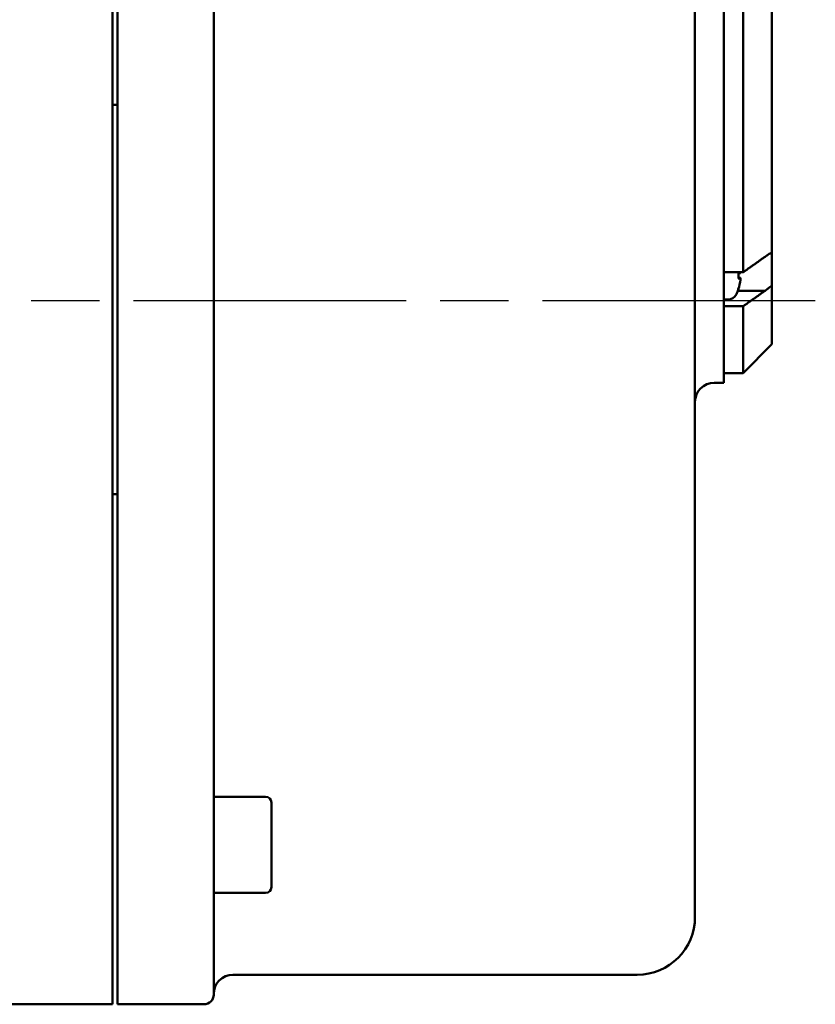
# Model space of a CAD drawing. Header units: millimetres. Extents: x -5840 to 12227, y -347 to 1782.
# Tile 26 of 31: x 1708 to 1791, y 973 to 1075. Entities that reach past the tile are written whole.
import ezdxf

# ---------------------------------------------------------------- set-up
doc = ezdxf.new("R2010")
doc.units = ezdxf.units.MM
doc.header["$LTSCALE"] = 5
doc.linetypes.add('CHAIN', pattern=[0.7087, 0.4724, -0.0591, 0.1181, -0.0591])
doc.layers.add('Видимый контур (ГОСТ)', color=7, linetype='Continuous', lineweight=50)
doc.layers.add('Осевая линия (ГОСТ)', color=7, linetype='Continuous', lineweight=25)

msp = doc.modelspace()

# ---------------------------------------------------------------- linework, layer by layer
at = {"layer": 'Видимый контур (ГОСТ)'}
for p, q in [((1778.152, 1110.055), (1778.152, 982.055)), ((1717.652, 988.427), (1717.652, 1103.682)), ((1718.152, 988.427), (1718.152, 1103.682)), ((1728.152, 1103.379), (1728.152, 988.73)), ((1781.152, 1037.555), (1781.152, 1098.522)), ((1783.152, 1049.032), (1783.152, 1087.046)), ((1786.152, 1084.973), (1786.152, 1051.105)), ((1717.652, 1066.425), (1718.152, 1066.425)), ((1786.152, 1051.105), (1786.152, 1047.676)), ((1781.152, 1049.032), (1783.152, 1049.032)), ((1782.659, 1048.373), (1782.659, 1049.025)), ((1782.874, 1048.957), (1782.659, 1048.938)), ((1782.874, 1048.44), (1782.659, 1048.459)), ((1786.152, 1047.676), (1786.152, 1041.555)), ((1782.608, 1047.118), (1785.433, 1047.118)), ((1782.659, 1047.283), (1782.659, 1047.297)), ((1781.552, 1046.199), (1781.152, 1046.199)), ((1781.152, 1045.499), (1783.152, 1045.499)), ((1783.152, 1038.555), (1783.152, 1045.499)), ((1786.152, 1041.555), (1783.152, 1038.555)), ((1781.152, 1038.555), (1783.152, 1038.555)), ((1780.152, 1037.555), (1781.152, 1037.555)), ((1717.652, 1025.969), (1718.152, 1025.969)), ((1733.552, 994.545), (1728.152, 994.545)), ((1734.152, 993.945), (1734.152, 985.145)), ((1717.652, 988.427), (1717.652, 981.931)), ((1718.152, 981.931), (1718.152, 988.427)), ((1728.152, 988.73), (1728.152, 982.884)), ((1733.552, 984.545), (1728.152, 984.545)), ((1728.152, 982.884), (1728.152, 973.981)), ((1717.652, 972.981), (1717.652, 981.931)), ((1718.152, 972.981), (1718.152, 981.931)), ((1730.152, 976.055), (1772.152, 976.055)), ((1696.652, 972.981), (1717.652, 972.981)), ((1718.152, 972.981), (1727.152, 972.981))]:
    msp.add_line(p, q, dxfattribs=at)
for centre, radius, start, end in [((1781.552, 1047.199), 1, 270.01, 333.73923), ((1778.512, 1048.699), 4.39, 333.73923, 340.54359), ((1782.519, 1047.283), 0.14, 340.54359, 0), ((1780.152, 1035.555), 2, 90, 180), ((1733.552, 993.945), 0.6, 0, 90), ((1733.552, 985.145), 0.6, 270, 0), ((1772.152, 982.055), 6, 270, 0), ((1730.152, 974.055), 2, 90, 180), ((1727.152, 973.981), 1, 270, 0)]:
    msp.add_arc(centre, radius, start, end, dxfattribs=at)
for centre, major_axis, ratio, start_param, end_param in [((1778.526, 1048.537), (4.37, 0.384), 0.0903208, 0.096395, 0.3285973), ((1778.526, 1048.86), (4.37, -0.384), 0.0903208, 5.954588, 6.1867903), ((1778.526, 1048.684), (-3.157, -3.046), 0.9920917, 2.0414611, 2.2736634)]:
    msp.add_ellipse(centre, major_axis=major_axis, ratio=ratio, start_param=start_param, end_param=end_param, dxfattribs=at)
for points, weights in [([(1783.152, 1049.032), (1784.339, 1049.874), (1785.433, 1050.651)], [1.0017747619, 1.00219865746, 1.00098680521]), ([(1785.433, 1047.118), (1784.339, 1046.341), (1783.152, 1045.499)], [1.00098680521, 1.00219865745, 1.00177476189])]:
    msp.add_rational_spline(points, weights, degree=2, dxfattribs=at)
for points, knots in [([(1786.152, 1051.105), (1786.022, 1051.037), (1785.893, 1050.962), (1785.768, 1050.882), (1785.659, 1050.813), (1785.547, 1050.735), (1785.433, 1050.651)], [-0.052857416, -0.052857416, -0.052857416, -0.052857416, 0, 0, 0, 0.046304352, 0.046304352, 0.046304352, 0.046304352]), ([(1782.88, 1049.032), (1782.88, 1049.026), (1782.88, 1049.021), (1782.881, 1049), (1782.881, 1048.986), (1782.879, 1048.966), (1782.877, 1048.96), (1782.875, 1048.957), (1782.874, 1048.957), (1782.873, 1048.958)], [0.01025747, 0.01025747, 0.01025747, 0.01025747, 0.012211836, 0.012211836, 0.018306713, 0.018306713, 0.02440159, 0.02440159, 0.027283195, 0.027283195, 0.027283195, 0.027283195]), ([(1782.873, 1048.44), (1782.875, 1048.441), (1782.877, 1048.439), (1782.879, 1048.426), (1782.88, 1048.415), (1782.881, 1048.389), (1782.881, 1048.372), (1782.879, 1048.334), (1782.877, 1048.313), (1782.875, 1048.283), (1782.874, 1048.273), (1782.873, 1048.263)], [0, 0, 0, 0, 0.006105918, 0.006105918, 0.012211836, 0.012211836, 0.018306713, 0.018306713, 0.02440159, 0.02440159, 0.027283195, 0.027283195, 0.027283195, 0.027283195]), ([(1785.433, 1047.118), (1785.547, 1047.196), (1785.659, 1047.278), (1785.893, 1047.458), (1786.022, 1047.563), (1786.152, 1047.676)], [0.923974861, 0.923974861, 0.923974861, 0.923974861, 0.970279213, 0.970279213, 1.02313663, 1.02313663, 1.02313663, 1.02313663])]:
    msp.add_open_spline(points, degree=3, knots=knots, dxfattribs=at)
for points in [[(1782.651, 1049.028), (1782.656, 1049.027), (1782.659, 1049.026), (1782.659, 1049.025)], [(1782.659, 1048.373), (1782.659, 1048.371), (1782.656, 1048.37), (1782.651, 1048.369)]]:
    msp.add_open_spline(points, degree=3, dxfattribs=at)
at = {"layer": 'Осевая линия (ГОСТ)', "linetype": 'CHAIN', "ltscale": 11.993792}
msp.add_line((1790.652, 1046.055), (1531.881, 1046.055), dxfattribs=at)

doc.saveas('drawing.dxf')
